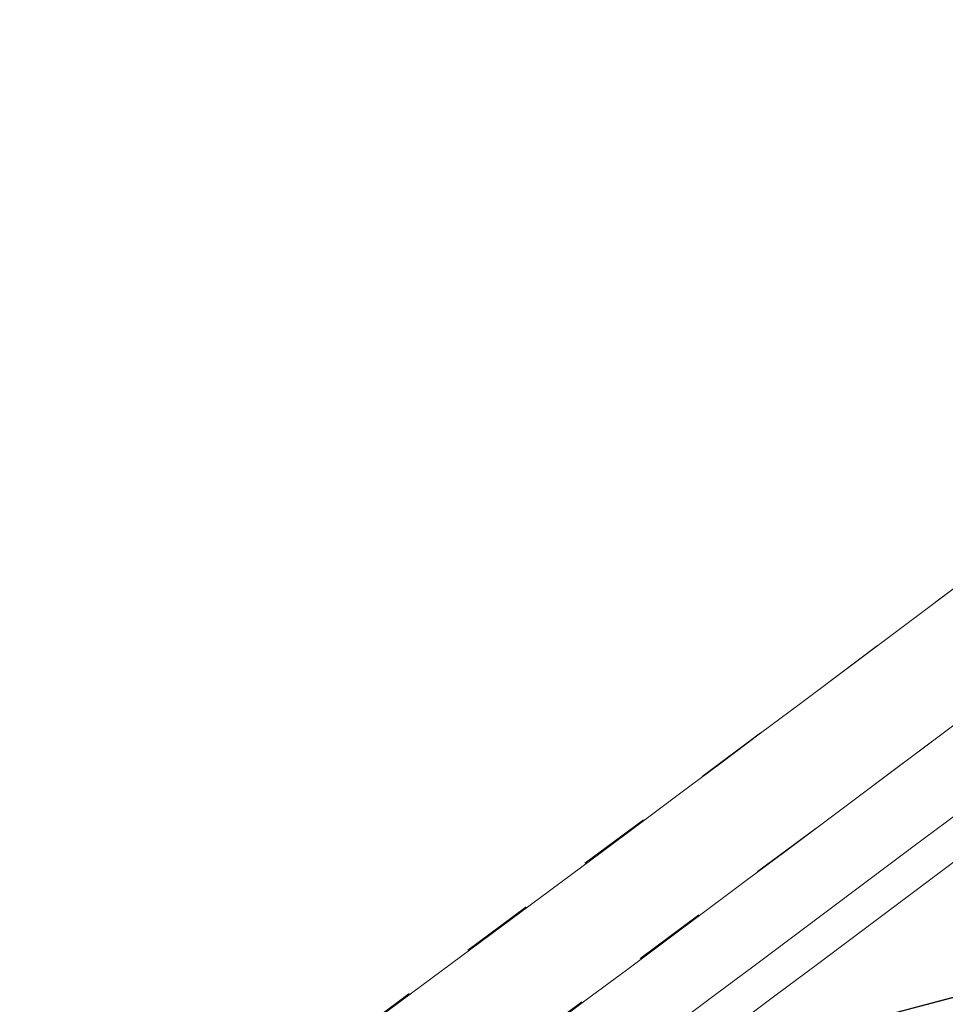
# Model space of a CAD drawing. Header units: metres. Extents: x -502 to 161, y -108 to 174.
# Tile 48 of 256: x -265.29 to -264.02, y -20.48 to -19.13. Entities that reach past the tile are written whole.
import ezdxf

# ---------------------------------------------------------------- set-up
doc = ezdxf.new("R2010")
doc.units = ezdxf.units.M
doc.header["$LTSCALE"] = 0.1
doc.linetypes.add('102', pattern=[101.6, 101.6, 0])
doc.linetypes.add('2-1', pattern=[0.17, 0.06, -0.025, 0.06, -0.025])
for name, color, linetype in [('BRI31-005.05-5p02-Koordinierung Lageplan 4. BA ZOB West 2022-06-15', 7, 'Continuous'), ('BRI31-005.06-5f07-Koordinierung Lageplan 4. BA ZOB Fernbusbahnh', 7, 'Continuous'), ('BRI31-005.07-5f08-Koordinierung Lageplan 4. BA Radstation - Seeterrasse 2023-05-31', 7, 'Continuous')]:
    doc.layers.add(name, color=color, linetype=linetype)

msp = doc.modelspace()

# ---------------------------------------------------------------- linework, layer by layer
at = {"layer": 'BRI31-005.05-5p02-Koordinierung Lageplan 4. BA ZOB West 2022-06-15', "color": 255, "linetype": 'Continuous', "lineweight": 13, "transparency": 33554687, "flags": 128}
msp.add_lwpolyline([(-181.6939, 38.8932, 0.054139), (-198.4357, 28.9647), (-236.5911, 0.3438), (-264.0675, -20.2665), (-264.0675, -20.2665, -0.045833), (-278.9676, -29.4423), (-278.9676, -29.4423), (-281.7315, -30.8111), (-281.7315, -30.8111, -0.047348), (-316.3829, -43.7027), (-316.3829, -43.7027, 0.090587), (-332.9804, -51.5647, -0.025816), (-337.2248, -54.294)], format="xyb", dxfattribs=at)
at = {"layer": 'BRI31-005.05-5p02-Koordinierung Lageplan 4. BA ZOB West 2022-06-15', "color": 250, "linetype": '102', "lineweight": 13, "true_color": 0x333333, "transparency": 33554687, "flags": 128}
msp.add_lwpolyline([(-388.3711, -27.044), (-388.1111, -26.768), (-387.3021, -26.275), (-386.2901, -26.082), (-385.8951, -26.127), (-384.3321, -25.57), (-381.3501, -25.097), (-378.3751, -24.538), (-375.3391, -23.899), (-372.3621, -23.298), (-369.3961, -22.758), (-366.3091, -22.197), (-363.2291, -21.717), (-360.3071, -21.198), (-357.3051, -20.667), (-354.3051, -20.316), (-351.2821, -19.906), (-348.1491, -19.515), (-345.1741, -19.305), (-342.7761, -19.47), (-341.9801, -19.45), (-340.9081, -19.5), (-338.1101, -19.66), (-335.9611, -20.016), (-332.9441, -20.376), (-329.9471, -20.756), (-326.8811, -21.187), (-323.9021, -21.707), (-320.9621, -22.185), (-317.9051, -22.355), (-314.8601, -22.515), (-311.8991, -22.485), (-308.6741, -22.425), (-305.6461, -22.465), (-302.5931, -22.575), (-299.7291, -22.635), (-296.6871, -22.665), (-294.8361, -22.725), (-293.8261, -22.765), (-292.2421, -22.815), (-291.0111, -22.795), (-288.1261, -22.975), (-285.1201, -23.045), (-282.0401, -22.925), (-278.7471, -22.955), (-275.8171, -22.695), (-272.7271, -22.426), (-270.0311, -21.958), (-266.8101, -21.21), (-263.9691, -20.462), (-260.8811, -19.437), (-258.2421, -18.259), (-256.2691, -17.471), (-247.4081, -12.827), (-247.3801, -12.81), (-246.5931, -12.34), (-245.9071, -11.928), (-244.8661, -11.346), (-242.3171, -10.014), (-239.4721, -8.553), (-236.8871, -7.336), (-229.0131, -2.331), (-226.5791, -0.808), (-224.2461, 1.223), (-219.6451, 5.111), (-217.3171, 7.193), (-214.8151, 9.189), (-212.5341, 10.929), (-209.7971, 13.145), (-209.2361, 13.621), (-208.6251, 14.269), (-207.8561, 14.714), (-205.6521, 16.886), (-203.1891, 18.836), (-200.8911, 20.806), (-198.5211, 22.65), (-196.0841, 24.4), (-193.6921, 26.24), (-185.8871, 31.377), (-183.1941, 32.719), (-180.4431, 33.701), (-177.6441, 34.533), (-174.8691, 35.205), (-172.6601, 35.494), (-172.6341, 35.296)], dxfattribs=at)
at = {"layer": 'BRI31-005.05-5p02-Koordinierung Lageplan 4. BA ZOB West 2022-06-15', "color": 3, "linetype": 'Continuous', "lineweight": 35, "true_color": 0x00ff00, "transparency": 33554687, "flags": 128}
for points in [[(-279.4058, -30.9235), (-270.9467, -26.7095, 0.095997), (-268.1607, -24.5758, -0.065942), (-264.8207, -21.6858, 0.025186), (-260.4856, -18.5119), (-255.5271, -14.4822, -0.005996), (-254.9201, -14.0009, -0.059186), (-248.3852, -10.0817, 0.078462), (-238.2914, -3.4889), (-238.2914, -3.4889, -0.100623), (-214.8444, 10.3949), (-214.8444, 10.3949), (-211.177, 9.7003), (-205.5504, 1.4442)], [(-205.711, 1.4137), (-211.266, 9.5645), (-214.833, 10.2401), (-214.833, 10.2401, 0.100475), (-238.1908, -3.6002), (-238.1908, -3.6002, -0.078462), (-248.3237, -10.2185), (-248.3237, -10.2185, 0.059186), (-254.8284, -14.1195), (-254.8284, -14.1195), (-254.8284, -14.1195, 0.005996), (-255.4325, -14.5986), (-255.4325, -14.5986), (-260.391, -18.6283, -0.025186), (-264.7383, -21.8111), (-264.7383, -21.8111, 0.065942), (-268.0485, -24.6753), (-268.0485, -24.6753), (-268.0485, -24.6753, -0.095997), (-270.8799, -26.8438), (-270.8799, -26.8438), (-279.3404, -31.0585)], [(-311.2459, -44.722), (-303.6354, -41.8968), (-298.4404, -39.6095), (-284.9949, -33.8889), (-279.275, -31.1935), (-270.813, -26.978, 0.095997), (-267.9364, -24.7749), (-267.9364, -24.7749, -0.065942), (-264.6559, -21.9364), (-264.6559, -21.9364, 0.025186), (-260.2964, -18.7447), (-255.3379, -14.715, -0.005996), (-254.7366, -14.2381), (-254.7366, -14.2381, -0.059186), (-248.2623, -10.3553), (-248.2623, -10.3553, 0.078462), (-238.0902, -3.7115), (-238.0902, -3.7115, -0.100327), (-214.8215, 10.0853), (-214.8215, 10.0853), (-211.3549, 9.4287), (-205.8717, 1.3831)], [(-206.0324, 1.3525), (-211.4439, 9.2929), (-214.81, 9.9304), (-214.81, 9.9304, 0.100178), (-237.9896, -3.8227), (-237.9896, -3.8227, -0.078462), (-248.2009, -10.4922), (-248.2009, -10.4922, 0.059186), (-254.6448, -14.3568), (-254.6448, -14.3568), (-254.6448, -14.3568, 0.005996), (-255.2433, -14.8314), (-255.2433, -14.8314), (-260.2018, -18.8611), (-260.2018, -18.8611, -0.025186), (-264.5735, -22.0618), (-264.5735, -22.0618), (-264.5735, -22.0618, 0.065942), (-267.8242, -24.8745), (-267.8242, -24.8745), (-267.8242, -24.8745, -0.095997), (-270.7461, -27.1123), (-270.7461, -27.1123), (-279.2096, -31.3285)], [(-279.1442, -31.4635), (-270.6792, -27.2466, 0.095997), (-267.712, -24.974), (-267.712, -24.974, -0.065942), (-264.4911, -22.1871), (-264.4911, -22.1871, 0.025186), (-260.1072, -18.9775), (-255.1487, -14.9478, -0.005996), (-254.553, -14.4754, -0.059186), (-248.1394, -10.629), (-248.1394, -10.629, 0.078462), (-237.889, -3.934), (-237.889, -3.934), (-237.889, -3.934, -0.100028), (-214.7984, 9.7756), (-214.7984, 9.7756), (-211.5329, 9.1571), (-206.1931, 1.3219)], [(-206.5145, 1.2608), (-211.7108, 8.8854), (-214.7752, 9.4658, 0.099728), (-237.6878, -4.1565, -0.078462), (-248.0165, -10.9027, 0.059186), (-254.3694, -14.7127, 0.005996), (-254.9595, -15.1806), (-259.918, -19.2103, -0.025186), (-264.3263, -22.4378, 0.065942), (-267.4876, -25.1732), (-267.4876, -25.1732, -0.095997), (-270.5454, -27.5151), (-270.5454, -27.5151), (-279.0133, -31.7335)], [(-278.9479, -31.8684), (-270.4786, -27.6493), (-270.4786, -27.6493, 0.095997), (-267.3754, -25.2727), (-267.3754, -25.2727, -0.065942), (-264.2439, -22.5631), (-264.2439, -22.5631, 0.025186), (-259.8234, -19.3267), (-259.8234, -19.3267), (-254.8649, -15.297, -0.005996), (-254.2777, -14.8313), (-254.2777, -14.8313, -0.059186), (-247.9551, -11.0396), (-247.9551, -11.0396, 0.078462), (-237.5872, -4.2677), (-237.5872, -4.2677, -0.099577), (-214.7635, 9.311), (-214.7635, 9.311), (-211.7997, 8.7496), (-206.6752, 1.2302)], [(-206.8358, 1.1996), (-211.8887, 8.6138), (-214.7518, 9.1561), (-214.7518, 9.1561, 0.099425), (-237.4866, -4.379), (-237.4866, -4.379, -0.078462), (-247.8937, -11.1764, 0.059186), (-254.1859, -14.95, 0.005996), (-254.7703, -15.4134), (-259.7288, -19.4431, -0.025186), (-264.1615, -22.6884, 0.065942), (-267.2632, -25.3723, -0.095997), (-270.4117, -27.7836), (-278.8825, -32.0034), (-284.6268, -34.7104), (-298.0829, -40.4355), (-303.2972, -42.7313), (-310.9253, -45.563), (-314.7666, -47.655, 0.354166), (-315.2467, -48.8186), (-312.9008, -56.6959), (-312.9008, -56.6959, 0.16104), (-309.3641, -61.7694), (-309.3641, -61.7694)], [(-278.8171, -32.1384), (-270.3448, -27.9179), (-270.3448, -27.9179, 0.095997), (-267.151, -25.4718), (-267.151, -25.4718), (-267.151, -25.4718, -0.065941), (-264.0791, -22.8138), (-264.0791, -22.8138), (-264.0791, -22.8138, 0.025186), (-259.6342, -19.5596), (-259.6342, -19.5596), (-254.6757, -15.5298, -0.005996), (-254.0941, -15.0686, -0.059186), (-247.8322, -11.3132, 0.078462), (-237.386, -4.4902), (-237.386, -4.4902, -0.099273), (-214.74, 9.0012), (-214.74, 9.0012), (-211.9777, 8.478), (-206.9965, 1.1691)]]:
    msp.add_lwpolyline(points, format="xyb", dxfattribs=at)
at = {"layer": 'BRI31-005.05-5p02-Koordinierung Lageplan 4. BA ZOB West 2022-06-15', "color": 250, "linetype": 'Continuous', "lineweight": 25, "true_color": 0x333333, "transparency": 33554687, "flags": 128}
msp.add_lwpolyline([(-278.7471, -22.955), (-275.8171, -22.695), (-272.7271, -22.426), (-270.0311, -21.958), (-266.8101, -21.21), (-263.9691, -20.462), (-260.8811, -19.437), (-258.2421, -18.259), (-256.2691, -17.471), (-247.4081, -12.827)], dxfattribs=at)
at = {"layer": 'BRI31-005.06-5f07-Koordinierung Lageplan 4. BA ZOB Fernbusbahnh', "color": 7, "linetype": 'Continuous', "lineweight": 13, "transparency": 33554687, "flags": 128}
for points in [[(-337.0532, -53.9064), (-337.0532, -53.9064, 0.024076), (-333.1238, -51.3598), (-333.1238, -51.3598, -0.090571), (-316.4479, -43.4613, 0.047347), (-281.8414, -30.5866), (-279.0774, -29.2177, 0.045809), (-264.2236, -20.0711), (-198.5943, 29.1583, -0.054812), (-181.5862, 39.2166), (-181.5862, 39.2166, -0.038475), (-159.1772, 47.3364), (-159.1772, 47.3364, 0.039395), (-137.757, 55.1407), (-137.1917, 55.4002), (-137.1917, 55.4002, 0.064343), (-127.4456, 61.5203), (-127.4456, 61.5203), (-122.5713, 65.5358, -0.170872), (-88.3305, 78.0588), (-82.2819, 78.4363), (-80.567, 79.7085), (-70.9803, 86.8206), (-68.5554, 87.6664)], [(-279.0108, -29.3521, 0.045809), (-264.1336, -20.1911), (-198.5043, 29.0383), (-198.5043, 29.0383, -0.054812), (-181.5244, 39.0799), (-181.5244, 39.0799, -0.038475), (-159.1371, 47.1919), (-159.1371, 47.1919, 0.039395), (-137.6945, 55.0043), (-137.6945, 55.0043), (-137.129, 55.2639, 0.064344), (-127.3502, 61.4045), (-122.476, 65.42), (-122.476, 65.42, -0.17089), (-88.3249, 77.9089), (-88.3249, 77.9089), (-82.2282, 78.2893), (-80.4776, 79.5881), (-70.9093, 86.6865), (-68.5609, 87.5056)]]:
    msp.add_lwpolyline(points, format="xyb", dxfattribs=at)
at = {"layer": 'BRI31-005.06-5f07-Koordinierung Lageplan 4. BA ZOB Fernbusbahnh', "color": 190, "linetype": 'Continuous', "lineweight": 13, "true_color": 0x7f00ff, "transparency": 33554687, "flags": 128}
msp.add_lwpolyline([(-337.2, -54.3374, 0.025831), (-332.9489, -51.6036, -0.090589), (-316.3668, -43.7502), (-316.3668, -43.7502, 0.047344), (-281.7095, -30.856), (-281.7095, -30.856), (-278.9442, -29.4865), (-278.9442, -29.4865, 0.045829), (-264.0375, -20.3065), (-264.0375, -20.3065), (-198.4143, 28.9183, -0.054812), (-181.4626, 38.9432)], format="xyb", dxfattribs=at)
at = {"layer": 'BRI31-005.06-5f07-Koordinierung Lageplan 4. BA ZOB Fernbusbahnh', "color": 255, "linetype": 'Continuous', "lineweight": 9, "transparency": 33554687, "flags": 128}
msp.add_lwpolyline([(-181.6939, 38.8932, 0.054139), (-198.4357, 28.9647), (-236.5911, 0.3438), (-264.0675, -20.2665), (-264.0675, -20.2665, -0.045833), (-278.9676, -29.4423), (-278.9676, -29.4423), (-281.7315, -30.8111), (-281.7315, -30.8111, -0.047348), (-316.3829, -43.7027), (-316.3829, -43.7027, 0.090587), (-332.9804, -51.5647, -0.025816), (-337.2248, -54.294)], format="xyb", dxfattribs=at)
at = {"layer": 'BRI31-005.06-5f07-Koordinierung Lageplan 4. BA ZOB Fernbusbahnh', "color": 250, "linetype": '102', "lineweight": 9, "true_color": 0x333333, "transparency": 33554687, "flags": 128}
msp.add_lwpolyline([(-388.3711, -27.044), (-388.1111, -26.768), (-387.3021, -26.275), (-386.2901, -26.082), (-385.8951, -26.127), (-384.3321, -25.57), (-381.3501, -25.097), (-378.3751, -24.538), (-375.3391, -23.899), (-372.3621, -23.298), (-369.3961, -22.758), (-366.3091, -22.197), (-363.2291, -21.717), (-360.3071, -21.198), (-357.3051, -20.667), (-354.3051, -20.316), (-351.2821, -19.906), (-348.1491, -19.515), (-345.1741, -19.305), (-342.7761, -19.47), (-341.9801, -19.45), (-340.9081, -19.5), (-338.1101, -19.66), (-335.9611, -20.016), (-332.9441, -20.376), (-329.9471, -20.756), (-326.8811, -21.187), (-323.9021, -21.707), (-320.9621, -22.185), (-317.9051, -22.355), (-314.8601, -22.515), (-311.8991, -22.485), (-308.6741, -22.425), (-305.6461, -22.465), (-302.5931, -22.575), (-299.7291, -22.635), (-296.6871, -22.665), (-294.8361, -22.725), (-293.8261, -22.765), (-292.2421, -22.815), (-291.0111, -22.795), (-288.1261, -22.975), (-285.1201, -23.045), (-282.0401, -22.925), (-278.7471, -22.955), (-275.8171, -22.695), (-272.7271, -22.426), (-270.0311, -21.958), (-266.8101, -21.21), (-263.9691, -20.462), (-260.8811, -19.437), (-258.2421, -18.259), (-256.2691, -17.471), (-247.4081, -12.827), (-247.3801, -12.81), (-246.5931, -12.34), (-245.9071, -11.928), (-244.8661, -11.346), (-242.3171, -10.014), (-239.4721, -8.553), (-236.8871, -7.336), (-229.0131, -2.331), (-226.5791, -0.808), (-224.2461, 1.223), (-219.6451, 5.111), (-217.3171, 7.193), (-214.8151, 9.189), (-212.5341, 10.929), (-209.7971, 13.145), (-209.2361, 13.621), (-208.6251, 14.269), (-207.8561, 14.714), (-205.6521, 16.886), (-203.1891, 18.836), (-200.8911, 20.806), (-198.5211, 22.65), (-196.0841, 24.4), (-193.6921, 26.24), (-185.8871, 31.377), (-183.1941, 32.719), (-180.4431, 33.701), (-177.6441, 34.533), (-174.8691, 35.205), (-172.6601, 35.494), (-172.6341, 35.296)], dxfattribs=at)
at = {"layer": 'BRI31-005.06-5f07-Koordinierung Lageplan 4. BA ZOB Fernbusbahnh', "color": 3, "linetype": 'Continuous', "lineweight": 30, "true_color": 0x00ff00, "transparency": 33554687, "flags": 128}
for points in [[(-279.4058, -30.9235), (-270.9467, -26.7095, 0.095997), (-268.1607, -24.5758, -0.065942), (-264.8207, -21.6858, 0.025186), (-260.4856, -18.5119), (-255.5271, -14.4822, -0.005996), (-254.9201, -14.0009, -0.059186), (-248.3852, -10.0817, 0.078462), (-238.2914, -3.4889), (-238.2914, -3.4889, -0.100623), (-214.8444, 10.3949), (-214.8444, 10.3949), (-211.177, 9.7003), (-205.5504, 1.4442)], [(-205.711, 1.4137), (-211.266, 9.5645), (-214.833, 10.2401), (-214.833, 10.2401, 0.100475), (-238.1908, -3.6002), (-238.1908, -3.6002, -0.078462), (-248.3237, -10.2185), (-248.3237, -10.2185, 0.059186), (-254.8284, -14.1195), (-254.8284, -14.1195), (-254.8284, -14.1195, 0.005996), (-255.4325, -14.5986), (-255.4325, -14.5986), (-260.391, -18.6283, -0.025186), (-264.7383, -21.8111), (-264.7383, -21.8111, 0.065942), (-268.0485, -24.6753), (-268.0485, -24.6753), (-268.0485, -24.6753, -0.095997), (-270.8799, -26.8438), (-270.8799, -26.8438), (-279.3404, -31.0585)], [(-311.2459, -44.722), (-303.6354, -41.8968), (-298.4404, -39.6095), (-284.9949, -33.8889), (-279.275, -31.1935), (-270.813, -26.978, 0.095997), (-267.9364, -24.7749), (-267.9364, -24.7749, -0.065942), (-264.6559, -21.9364), (-264.6559, -21.9364, 0.025186), (-260.2964, -18.7447), (-255.3379, -14.715, -0.005996), (-254.7366, -14.2381), (-254.7366, -14.2381, -0.059186), (-248.2623, -10.3553), (-248.2623, -10.3553, 0.078462), (-238.0902, -3.7115), (-238.0902, -3.7115, -0.100327), (-214.8215, 10.0853), (-214.8215, 10.0853), (-211.3549, 9.4287), (-205.8717, 1.3831)], [(-206.0324, 1.3525), (-211.4439, 9.2929), (-214.81, 9.9304), (-214.81, 9.9304, 0.100178), (-237.9896, -3.8227), (-237.9896, -3.8227, -0.078462), (-248.2009, -10.4922), (-248.2009, -10.4922, 0.059186), (-254.6448, -14.3568), (-254.6448, -14.3568), (-254.6448, -14.3568, 0.005996), (-255.2433, -14.8314), (-255.2433, -14.8314), (-260.2018, -18.8611), (-260.2018, -18.8611, -0.025186), (-264.5735, -22.0618), (-264.5735, -22.0618), (-264.5735, -22.0618, 0.065942), (-267.8242, -24.8745), (-267.8242, -24.8745), (-267.8242, -24.8745, -0.095997), (-270.7461, -27.1123), (-270.7461, -27.1123), (-279.2096, -31.3285)], [(-279.1442, -31.4635), (-270.6792, -27.2466, 0.095997), (-267.712, -24.974), (-267.712, -24.974, -0.065942), (-264.4911, -22.1871), (-264.4911, -22.1871, 0.025186), (-260.1072, -18.9775), (-255.1487, -14.9478, -0.005996), (-254.553, -14.4754, -0.059186), (-248.1394, -10.629), (-248.1394, -10.629, 0.078462), (-237.889, -3.934), (-237.889, -3.934), (-237.889, -3.934, -0.100028), (-214.7984, 9.7756), (-214.7984, 9.7756), (-211.5329, 9.1571), (-206.1931, 1.3219)], [(-206.5145, 1.2608), (-211.7108, 8.8854), (-214.7752, 9.4658, 0.099728), (-237.6878, -4.1565, -0.078462), (-248.0165, -10.9027, 0.059186), (-254.3694, -14.7127, 0.005996), (-254.9595, -15.1806), (-259.918, -19.2103, -0.025186), (-264.3263, -22.4378, 0.065942), (-267.4876, -25.1732), (-267.4876, -25.1732, -0.095997), (-270.5454, -27.5151), (-270.5454, -27.5151), (-279.0133, -31.7335)], [(-278.9479, -31.8684), (-270.4786, -27.6493), (-270.4786, -27.6493, 0.095997), (-267.3754, -25.2727), (-267.3754, -25.2727, -0.065942), (-264.2439, -22.5631), (-264.2439, -22.5631, 0.025186), (-259.8234, -19.3267), (-259.8234, -19.3267), (-254.8649, -15.297, -0.005996), (-254.2777, -14.8313), (-254.2777, -14.8313, -0.059186), (-247.9551, -11.0396), (-247.9551, -11.0396, 0.078462), (-237.5872, -4.2677), (-237.5872, -4.2677, -0.099577), (-214.7635, 9.311), (-214.7635, 9.311), (-211.7997, 8.7496), (-206.6752, 1.2302)], [(-206.8358, 1.1996), (-211.8887, 8.6138), (-214.7518, 9.1561), (-214.7518, 9.1561, 0.099425), (-237.4866, -4.379), (-237.4866, -4.379, -0.078462), (-247.8937, -11.1764, 0.059186), (-254.1859, -14.95, 0.005996), (-254.7703, -15.4134), (-259.7288, -19.4431, -0.025186), (-264.1615, -22.6884, 0.065942), (-267.2632, -25.3723, -0.095997), (-270.4117, -27.7836), (-278.8825, -32.0034), (-284.6268, -34.7104), (-298.0829, -40.4355), (-303.2972, -42.7313), (-310.9253, -45.563), (-314.7666, -47.655, 0.354166), (-315.2467, -48.8186), (-312.9008, -56.6959, 0.103821), (-310.9737, -60.2545)], [(-309.821, -45.313), (-303.2408, -42.8703), (-298.0233, -40.5732), (-284.5654, -34.8473), (-278.8171, -32.1384), (-270.3448, -27.9179), (-270.3448, -27.9179, 0.095997), (-267.151, -25.4718), (-267.151, -25.4718), (-267.151, -25.4718, -0.065941), (-264.0791, -22.8138), (-264.0791, -22.8138), (-264.0791, -22.8138, 0.025186), (-259.6342, -19.5596), (-259.6342, -19.5596), (-254.6757, -15.5298, -0.005996), (-254.0941, -15.0686, -0.059186), (-247.8322, -11.3132, 0.078462), (-237.386, -4.4902), (-237.386, -4.4902, -0.099273), (-214.74, 9.0012), (-214.74, 9.0012), (-211.9777, 8.478), (-206.9965, 1.1691)]]:
    msp.add_lwpolyline(points, format="xyb", dxfattribs=at)
at = {"layer": 'BRI31-005.06-5f07-Koordinierung Lageplan 4. BA ZOB Fernbusbahnh', "color": 250, "linetype": 'Continuous', "lineweight": 20, "true_color": 0x333333, "transparency": 33554687, "flags": 128}
msp.add_lwpolyline([(-278.7471, -22.955), (-275.8171, -22.695), (-272.7271, -22.426), (-270.0311, -21.958), (-266.8101, -21.21), (-263.9691, -20.462), (-260.8811, -19.437), (-258.2421, -18.259), (-256.2691, -17.471), (-247.4081, -12.827)], dxfattribs=at)
at = {"layer": 'BRI31-005.06-5f07-Koordinierung Lageplan 4. BA ZOB Fernbusbahnh', "color": 1, "linetype": 'Continuous', "lineweight": 50, "true_color": 0xff0000, "transparency": 33554687, "flags": 128}
msp.add_lwpolyline([(-279.0787, -31.5985), (-270.6123, -27.3808), (-270.6123, -27.3808, 0.095997), (-267.5998, -25.0736), (-267.5998, -25.0736, -0.065942), (-264.4087, -22.3124, 0.025186), (-260.0126, -19.0939), (-255.0541, -15.0642), (-255.0541, -15.0642, -0.005996), (-254.4612, -14.5941), (-254.4612, -14.5941)], format="xyb", dxfattribs=at)
at = {"layer": 'BRI31-005.06-5f07-Koordinierung Lageplan 4. BA ZOB Fernbusbahnh', "color": 190, "linetype": 'Continuous', "lineweight": 30, "true_color": 0x7f00ff, "transparency": 33554687, "flags": 128}
msp.add_lwpolyline([(-272.9175, -32.1926), (-274.4401, -29.4491, -0.427308), (-274.0117, -28.0687), (-271.0136, -26.5752, 0.095997), (-268.2729, -24.4762), (-268.2729, -24.4762, -0.066198), (-264.8887, -21.5509), (-264.8887, -21.5509), (-264.8887, -21.5509, 0.011115), (-262.9417, -20.207), (-262.9417, -20.207, 0.399515), (-262.6893, -18.8522), (-263.0623, -18.2777)], format="xyb", dxfattribs=at)
at = {"layer": 'BRI31-005.07-5f08-Koordinierung Lageplan 4. BA Radstation - Seeterrasse 2023-05-31', "color": 7, "linetype": '2-1', "lineweight": 13, "transparency": 33554687, "flags": 128}
for points in [[(-337.0532, -53.9064), (-337.0532, -53.9064, 0.024076), (-333.1238, -51.3598), (-333.1238, -51.3598, -0.090571), (-316.4479, -43.4613, 0.047347), (-281.8414, -30.5866), (-279.0774, -29.2177, 0.045809), (-264.2236, -20.0711), (-198.5943, 29.1583, -0.054812), (-181.5862, 39.2166), (-181.5862, 39.2166, -0.038475), (-159.1772, 47.3364), (-159.1772, 47.3364, 0.039395), (-137.757, 55.1407), (-137.1917, 55.4002), (-137.1917, 55.4002, 0.064343), (-127.4456, 61.5203), (-127.4456, 61.5203), (-122.5713, 65.5358, -0.170872), (-88.3305, 78.0588), (-82.2819, 78.4363), (-80.567, 79.7085), (-70.9803, 86.8206), (-68.5554, 87.6664)], [(-337.0532, -53.9064), (-337.0532, -53.9064, 0.024076), (-333.1238, -51.3598), (-333.1238, -51.3598, -0.090571), (-316.4479, -43.4613, 0.047347), (-281.8414, -30.5866), (-279.0774, -29.2177, 0.045809), (-264.2236, -20.0711), (-198.5943, 29.1583, -0.054812), (-181.5862, 39.2166), (-181.5862, 39.2166, -0.038475), (-159.1772, 47.3364), (-159.1772, 47.3364, 0.039395), (-137.757, 55.1407), (-137.1917, 55.4002), (-137.1917, 55.4002, 0.064343), (-127.4456, 61.5203), (-127.4456, 61.5203), (-122.5713, 65.5358, -0.170872), (-88.3305, 78.0588), (-82.2819, 78.4363), (-80.567, 79.7085), (-70.9803, 86.8206), (-68.5554, 87.6664)], [(-336.9777, -54.036), (-336.9777, -54.036, 0.024076), (-333.0362, -51.4817), (-333.0362, -51.4817, -0.090571), (-316.4091, -43.6062), (-316.4091, -43.6062, 0.047348), (-281.7755, -30.7213), (-281.7755, -30.7213), (-279.0108, -29.3521, 0.045809), (-264.1336, -20.1911), (-198.5043, 29.0383), (-198.5043, 29.0383, -0.054812), (-181.5244, 39.0799), (-181.5244, 39.0799, -0.038475), (-159.1371, 47.1919), (-159.1371, 47.1919, 0.039395), (-137.6945, 55.0043), (-137.6945, 55.0043), (-137.129, 55.2639, 0.064344), (-127.3502, 61.4045), (-122.476, 65.42), (-122.476, 65.42, -0.17089), (-88.3249, 77.9089), (-88.3249, 77.9089), (-82.2282, 78.2893), (-80.4776, 79.5881), (-70.9093, 86.6865), (-68.5609, 87.5056)], [(-336.9777, -54.036), (-336.9777, -54.036, 0.024076), (-333.0362, -51.4817), (-333.0362, -51.4817, -0.090571), (-316.4091, -43.6062), (-316.4091, -43.6062, 0.047348), (-281.7755, -30.7213), (-281.7755, -30.7213), (-279.0108, -29.3521, 0.045809), (-264.1336, -20.1911), (-198.5043, 29.0383), (-198.5043, 29.0383, -0.054812), (-181.5244, 39.0799), (-181.5244, 39.0799, -0.038475), (-159.1371, 47.1919), (-159.1371, 47.1919, 0.039395), (-137.6945, 55.0043), (-137.6945, 55.0043), (-137.129, 55.2639, 0.064344), (-127.3502, 61.4045), (-122.476, 65.42), (-122.476, 65.42, -0.17089), (-88.3249, 77.9089), (-88.3249, 77.9089), (-82.2282, 78.2893), (-80.4776, 79.5881), (-70.9093, 86.6865), (-68.5609, 87.5056)]]:
    msp.add_lwpolyline(points, format="xyb", dxfattribs=at)

doc.saveas('drawing.dxf')
